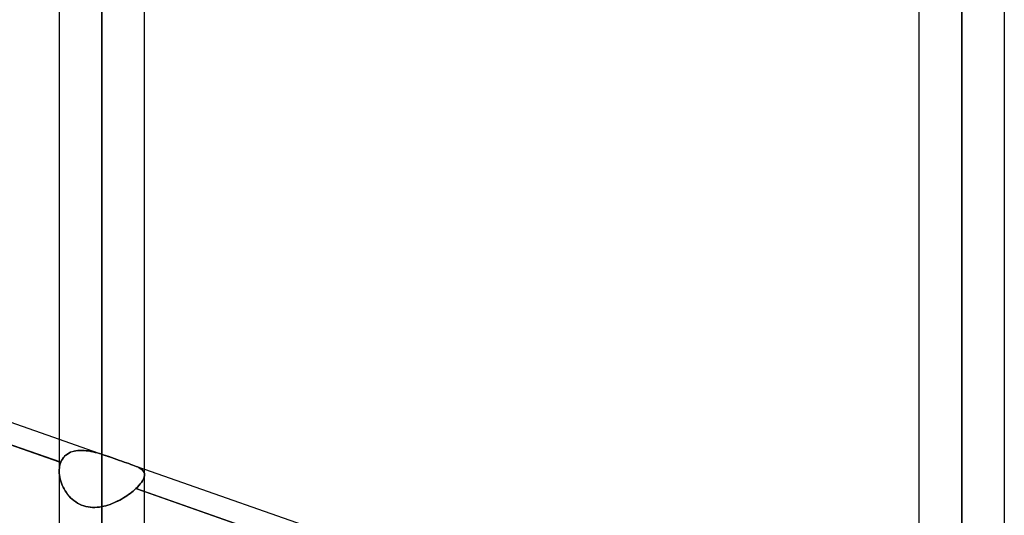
# Model space of a CAD drawing. Header units: millimetres. Extents: x -54 to 130, y -185 to 185.
# Tile 37 of 78: x 36 to 51, y -37 to -29. Entities that reach past the tile are written whole.
import ezdxf

# ---------------------------------------------------------------- set-up
doc = ezdxf.new("R2010")
doc.units = ezdxf.units.MM
doc.layers.add('MAIN-1', color=7, linetype='Continuous')
doc.layers.add('MAIN-2', color=7, linetype='Continuous')

msp = doc.modelspace()

# ---------------------------------------------------------------- linework, layer by layer
at = {"layer": 'MAIN-1'}
for p, q in [((36.812, 0), (36.812, -96.053)), ((38.083, -96.074), (38.083, 0)), ((49.612, 0), (49.612, -91.603)), ((50.883, -91.581), (50.883, 0)), ((37.447, -96.649), (37.447, 0)), ((50.248, -92.124), (50.248, 0)), ((25.357, -31.523), (36.812, -35.542)), ((25.283, -31.833), (36.812, -35.878)), ((38.083, -35.987), (49.612, -40.032)), ((38.083, -36.323), (49.612, -40.368))]:
    msp.add_line(p, q, dxfattribs=at)
at = {"layer": 'MAIN-2'}
for p, q in [((37.447, 0), (37.447, -96.649)), ((37.447, 0), (37.447, -35.766)), ((37.447, 0), (37.447, -36.546)), ((37.447, 0), (37.447, -95.763)), ((50.248, 0), (50.248, -91.273)), ((50.248, 0), (50.248, -92.124)), ((50.248, 0), (50.248, -40.258)), ((50.248, 0), (50.248, -41.05)), ((37.447, -95.763), (37.447, 0)), ((37.447, -36.546), (37.447, 0)), ((37.447, -35.766), (37.447, 0)), ((50.248, -91.273), (50.248, 0)), ((50.248, -41.05), (50.248, 0)), ((50.248, -40.258), (50.248, 0)), ((36.836, -35.886), (25.145, -31.785)), ((36.812, -35.542), (37.556, -35.803)), ((36.934, -35.762), (36.913, -35.778)), ((36.913, -35.778), (36.934, -35.762)), ((36.957, -35.749), (36.934, -35.762)), ((36.934, -35.762), (36.957, -35.749)), ((36.981, -35.737), (36.957, -35.749)), ((36.957, -35.749), (36.981, -35.737)), ((36.981, -35.737), (37.007, -35.727)), ((37.006, -35.728), (36.981, -35.737)), ((37.033, -35.72), (37.006, -35.728)), ((37.007, -35.727), (37.034, -35.72)), ((37.061, -35.714), (37.033, -35.72)), ((37.034, -35.72), (37.062, -35.714)), ((37.09, -35.711), (37.061, -35.714)), ((37.062, -35.714), (37.092, -35.71)), ((37.12, -35.709), (37.09, -35.711)), ((37.092, -35.71), (37.122, -35.709)), ((37.151, -35.708), (37.12, -35.709)), ((37.122, -35.709), (37.152, -35.708)), ((37.182, -35.71), (37.151, -35.708)), ((37.152, -35.708), (37.184, -35.71)), ((37.215, -35.713), (37.182, -35.71)), ((37.184, -35.71), (37.216, -35.713)), ((37.247, -35.717), (37.215, -35.713)), ((37.216, -35.713), (37.249, -35.717)), ((37.28, -35.723), (37.247, -35.717)), ((37.249, -35.717), (37.282, -35.723)), ((37.313, -35.73), (37.28, -35.723)), ((37.282, -35.723), (37.315, -35.73)), ((37.347, -35.738), (37.313, -35.73)), ((37.315, -35.73), (37.348, -35.738)), ((37.38, -35.746), (37.347, -35.738)), ((37.348, -35.738), (37.381, -35.747)), ((37.414, -35.756), (37.38, -35.746)), ((37.381, -35.747), (37.414, -35.756)), ((37.447, -35.766), (37.414, -35.756)), ((37.414, -35.756), (37.447, -35.766)), ((36.812, -35.878), (36.836, -35.886)), ((36.823, -35.928), (36.829, -35.906)), ((36.829, -35.907), (36.823, -35.928)), ((36.836, -35.886), (36.829, -35.907)), ((36.829, -35.906), (36.836, -35.886)), ((36.847, -35.861), (36.836, -35.886)), ((36.836, -35.886), (36.847, -35.861)), ((36.86, -35.838), (36.847, -35.861)), ((36.847, -35.861), (36.86, -35.838)), ((36.876, -35.816), (36.86, -35.838)), ((36.86, -35.838), (36.876, -35.816)), ((36.893, -35.796), (36.876, -35.816)), ((36.876, -35.816), (36.894, -35.796)), ((36.913, -35.778), (36.893, -35.796)), ((36.894, -35.796), (36.913, -35.778)), ((37.447, -35.766), (37.465, -35.772)), ((37.465, -35.772), (37.447, -35.766)), ((37.465, -35.772), (37.482, -35.778)), ((37.482, -35.778), (37.465, -35.772)), ((37.482, -35.778), (37.499, -35.783)), ((37.5, -35.783), (37.482, -35.778)), ((37.499, -35.783), (37.517, -35.789)), ((37.517, -35.789), (37.5, -35.783)), ((37.517, -35.789), (37.534, -35.795)), ((37.534, -35.795), (37.517, -35.789)), ((37.534, -35.795), (37.551, -35.801)), ((37.552, -35.801), (37.534, -35.795)), ((37.551, -35.801), (37.591, -35.815)), ((37.591, -35.815), (37.552, -35.801)), ((37.591, -35.815), (37.631, -35.829)), ((37.631, -35.829), (37.591, -35.815)), ((37.631, -35.829), (37.67, -35.843)), ((37.67, -35.843), (37.631, -35.829)), ((37.67, -35.843), (37.708, -35.857)), ((37.709, -35.857), (37.67, -35.843)), ((37.708, -35.857), (37.746, -35.87)), ((37.746, -35.87), (37.709, -35.857)), ((37.746, -35.87), (37.782, -35.883)), ((37.782, -35.883), (37.746, -35.87)), ((37.782, -35.883), (37.816, -35.894)), ((37.816, -35.894), (37.782, -35.883)), ((37.816, -35.894), (37.849, -35.906)), ((37.849, -35.906), (37.816, -35.894)), ((37.849, -35.906), (37.88, -35.917)), ((37.88, -35.917), (37.849, -35.906)), ((36.813, -35.995), (36.812, -36.019)), ((36.812, -36.019), (36.813, -35.996)), ((36.812, -36.019), (36.814, -36.048)), ((36.814, -36.048), (36.812, -36.019)), ((36.815, -35.972), (36.813, -35.995)), ((36.813, -35.996), (36.815, -35.972)), ((36.814, -36.048), (36.816, -36.077)), ((36.816, -36.077), (36.814, -36.048)), ((36.818, -35.95), (36.815, -35.972)), ((36.815, -35.972), (36.818, -35.95)), ((36.823, -35.928), (36.818, -35.95)), ((36.818, -35.95), (36.823, -35.928)), ((37.879, -35.916), (38.083, -35.987)), ((37.88, -35.917), (37.908, -35.926)), ((37.908, -35.926), (37.88, -35.917)), ((37.908, -35.926), (37.934, -35.936)), ((37.934, -35.936), (37.908, -35.926)), ((37.934, -35.936), (37.958, -35.946)), ((37.958, -35.946), (37.934, -35.936)), ((37.958, -35.946), (37.98, -35.955)), ((37.98, -35.955), (37.958, -35.946)), ((37.98, -35.955), (38, -35.965)), ((38, -35.965), (37.98, -35.955)), ((38, -35.965), (38.018, -35.976)), ((38.018, -35.976), (38, -35.965)), ((38.018, -35.976), (38.034, -35.987)), ((38.034, -35.986), (38.018, -35.976)), ((38.048, -35.998), (38.034, -35.986)), ((38.034, -35.987), (38.048, -35.998)), ((38.048, -35.998), (38.06, -36.011)), ((38.06, -36.01), (38.048, -35.998)), ((38.069, -36.024), (38.06, -36.01)), ((38.06, -36.011), (38.069, -36.024)), ((38.069, -36.024), (38.076, -36.038)), ((38.076, -36.038), (38.069, -36.024)), ((38.076, -36.038), (38.081, -36.053)), ((38.081, -36.053), (38.076, -36.038)), ((38.081, -36.053), (38.082, -36.07)), ((38.082, -36.07), (38.081, -36.053)), ((36.816, -36.077), (36.821, -36.107)), ((36.821, -36.107), (36.816, -36.077)), ((36.821, -36.107), (36.827, -36.136)), ((36.827, -36.137), (36.821, -36.107)), ((36.827, -36.136), (36.836, -36.166)), ((36.836, -36.166), (36.827, -36.137)), ((36.836, -36.166), (36.845, -36.196)), ((36.846, -36.196), (36.836, -36.166)), ((36.845, -36.196), (36.857, -36.225)), ((36.857, -36.225), (36.846, -36.196)), ((38.037, -36.185), (38.02, -36.208)), ((38.02, -36.208), (38.037, -36.185)), ((38.051, -36.164), (38.037, -36.185)), ((38.037, -36.185), (38.051, -36.164)), ((38.063, -36.143), (38.051, -36.164)), ((38.051, -36.164), (38.063, -36.143)), ((38.072, -36.123), (38.063, -36.143)), ((38.063, -36.143), (38.072, -36.123)), ((38.078, -36.104), (38.072, -36.123)), ((38.072, -36.123), (38.078, -36.104)), ((38.082, -36.086), (38.078, -36.104)), ((38.078, -36.104), (38.082, -36.086)), ((38.082, -36.07), (38.082, -36.086)), ((38.082, -36.086), (38.082, -36.07)), ((36.857, -36.225), (36.87, -36.254)), ((36.87, -36.255), (36.857, -36.225)), ((36.87, -36.254), (36.885, -36.282)), ((36.885, -36.283), (36.87, -36.255)), ((36.885, -36.282), (36.901, -36.31)), ((36.902, -36.311), (36.885, -36.283)), ((36.901, -36.31), (36.919, -36.337)), ((36.919, -36.338), (36.902, -36.311)), ((36.919, -36.337), (36.938, -36.364)), ((36.939, -36.364), (36.919, -36.338)), ((37.869, -36.35), (37.845, -36.367)), ((37.845, -36.367), (37.869, -36.35)), ((37.892, -36.332), (37.869, -36.35)), ((37.869, -36.35), (37.892, -36.332)), ((37.914, -36.314), (37.892, -36.332)), ((37.892, -36.332), (37.914, -36.314)), ((37.935, -36.296), (37.914, -36.314)), ((37.914, -36.314), (37.935, -36.296)), ((37.954, -36.278), (37.935, -36.296)), ((37.935, -36.296), (37.954, -36.278)), ((37.978, -36.255), (37.954, -36.278)), ((37.954, -36.278), (37.978, -36.255)), ((49.639, -40.377), (37.954, -36.278)), ((37.954, -36.278), (38.083, -36.323)), ((38, -36.231), (37.978, -36.255)), ((37.978, -36.255), (38, -36.231)), ((38.02, -36.208), (38, -36.231)), ((38, -36.231), (38.02, -36.208)), ((36.938, -36.364), (36.959, -36.389)), ((36.96, -36.389), (36.939, -36.364)), ((36.959, -36.389), (36.982, -36.413)), ((36.982, -36.413), (36.96, -36.389)), ((36.982, -36.413), (37.006, -36.436)), ((37.007, -36.436), (36.982, -36.413)), ((37.006, -36.436), (37.031, -36.457)), ((37.032, -36.457), (37.007, -36.436)), ((37.031, -36.457), (37.058, -36.476)), ((37.059, -36.477), (37.032, -36.457)), ((37.058, -36.476), (37.086, -36.494)), ((37.087, -36.494), (37.059, -36.477)), ((37.086, -36.494), (37.115, -36.509)), ((37.116, -36.51), (37.087, -36.494)), ((37.628, -36.489), (37.599, -36.501)), ((37.599, -36.501), (37.628, -36.489)), ((37.657, -36.476), (37.628, -36.489)), ((37.628, -36.489), (37.657, -36.476)), ((37.686, -36.462), (37.657, -36.476)), ((37.657, -36.476), (37.686, -36.463)), ((37.714, -36.448), (37.686, -36.462)), ((37.686, -36.463), (37.714, -36.448)), ((37.742, -36.433), (37.714, -36.448)), ((37.714, -36.448), (37.742, -36.433)), ((37.769, -36.417), (37.742, -36.433)), ((37.742, -36.433), (37.768, -36.417)), ((37.768, -36.417), (37.795, -36.401)), ((37.795, -36.401), (37.769, -36.417)), ((37.82, -36.384), (37.795, -36.401)), ((37.795, -36.401), (37.82, -36.384)), ((37.845, -36.367), (37.82, -36.384)), ((37.82, -36.384), (37.845, -36.367)), ((37.115, -36.509), (37.145, -36.523)), ((37.146, -36.523), (37.116, -36.51)), ((37.145, -36.523), (37.177, -36.534)), ((37.178, -36.535), (37.146, -36.523)), ((37.177, -36.534), (37.209, -36.543)), ((37.21, -36.544), (37.178, -36.535)), ((37.209, -36.543), (37.242, -36.55)), ((37.243, -36.55), (37.21, -36.544)), ((37.242, -36.55), (37.276, -36.555)), ((37.277, -36.555), (37.243, -36.55)), ((37.276, -36.555), (37.31, -36.557)), ((37.311, -36.557), (37.277, -36.555)), ((37.31, -36.557), (37.344, -36.557)), ((37.345, -36.557), (37.311, -36.557)), ((37.344, -36.557), (37.379, -36.555)), ((37.379, -36.555), (37.345, -36.557)), ((37.379, -36.555), (37.413, -36.552)), ((37.413, -36.552), (37.379, -36.555)), ((37.413, -36.552), (37.447, -36.546)), ((37.447, -36.546), (37.413, -36.552)), ((37.478, -36.539), (37.447, -36.546)), ((37.447, -36.546), (37.478, -36.539)), ((37.509, -36.532), (37.478, -36.539)), ((37.478, -36.539), (37.509, -36.532)), ((37.539, -36.523), (37.509, -36.532)), ((37.509, -36.532), (37.539, -36.523)), ((37.569, -36.512), (37.539, -36.523)), ((37.539, -36.523), (37.569, -36.513)), ((37.599, -36.501), (37.569, -36.512)), ((37.569, -36.513), (37.599, -36.501))]:
    msp.add_line(p, q, dxfattribs=at)

doc.saveas('drawing.dxf')
